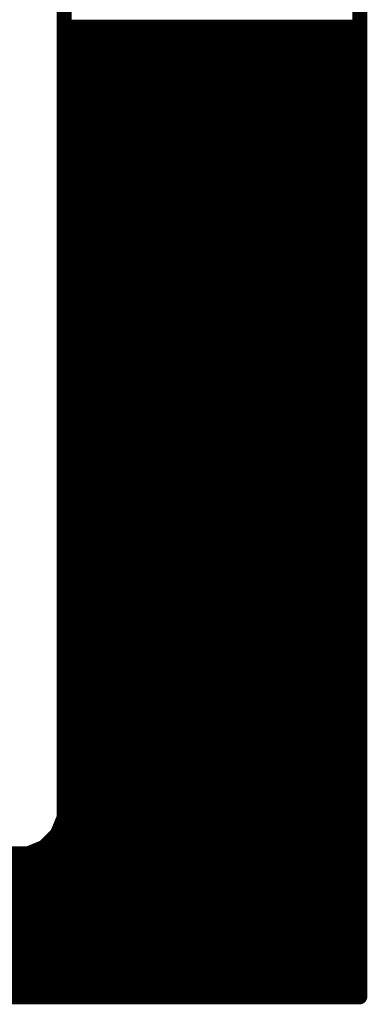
# Model space of a CAD drawing. Extents: x -9.1 to 58.6, y -5.3 to 48.5.
# Tile 15 of 17: x 49.2 to 58.6, y -5.3 to 21.3. Entities that reach past the tile are written whole.
import ezdxf

# ---------------------------------------------------------------- set-up
doc = ezdxf.new("R2010")
doc.units = 0
doc.layers.add('1', color=14, linetype='CONTINUOUS')

msp = doc.modelspace()

# ---------------------------------------------------------------- linework, layer by layer
at = {"layer": '1', "const_width": 0.4064}
for points in [[(58.42, 48.26), (58.42, -5.08)], [(50.4192, -0.2425), (50.4192, 42.1425)], [(50.4192, 21.1328), (58.42, 21.1328)], [(50.4192, 20.7264), (58.42, 20.7264)], [(50.4192, 20.32), (58.42, 20.32)], [(50.4192, 19.9136), (58.42, 19.9136)], [(50.4192, 19.5072), (58.42, 19.5072)], [(50.4192, 19.1008), (58.42, 19.1008)], [(50.4192, 18.6944), (58.42, 18.6944)], [(50.4192, 18.288), (58.42, 18.288)], [(50.4192, 17.8816), (58.42, 17.8816)], [(50.4192, 17.4752), (58.42, 17.4752)], [(50.4192, 17.0688), (58.42, 17.0688)], [(50.4192, 16.6624), (58.42, 16.6624)], [(50.4192, 16.256), (58.42, 16.256)], [(50.4192, 15.8496), (58.42, 15.8496)], [(50.4192, 15.4432), (58.42, 15.4432)], [(50.4192, 15.0368), (58.42, 15.0368)], [(50.4192, 14.6304), (58.42, 14.6304)], [(50.4192, 14.224), (58.42, 14.224)], [(50.4192, 13.8176), (58.42, 13.8176)], [(50.4192, 13.4112), (58.42, 13.4112)], [(50.4192, 13.0048), (58.42, 13.0048)], [(50.4192, 12.5984), (58.42, 12.5984)], [(50.4192, 12.192), (58.42, 12.192)], [(50.4192, 11.7856), (58.42, 11.7856)], [(50.4192, 11.3792), (58.42, 11.3792)], [(50.4192, 10.9728), (58.42, 10.9728)], [(50.4192, 10.5664), (58.42, 10.5664)], [(50.4192, 10.16), (58.42, 10.16)], [(50.4192, 9.7536), (58.42, 9.7536)], [(50.4192, 9.3472), (58.42, 9.3472)], [(50.4192, 8.9408), (58.42, 8.9408)], [(50.4192, 8.5344), (58.42, 8.5344)], [(50.4192, 8.128), (58.42, 8.128)], [(50.4192, 7.7216), (58.42, 7.7216)], [(50.4192, 7.3152), (58.42, 7.3152)], [(50.4192, 6.9088), (58.42, 6.9088)], [(50.4192, 6.5024), (58.42, 6.5024)], [(50.4192, 6.096), (58.42, 6.096)], [(50.4192, 5.6896), (58.42, 5.6896)], [(50.4192, 5.2832), (58.42, 5.2832)], [(50.4192, 4.8768), (58.42, 4.8768)], [(50.4192, 4.4704), (58.42, 4.4704)], [(50.4192, 4.064), (58.42, 4.064)], [(50.4192, 3.6576), (58.42, 3.6576)], [(50.4192, 3.2512), (58.42, 3.2512)], [(50.4192, 2.8448), (58.42, 2.8448)], [(50.4192, 2.4384), (58.42, 2.4384)], [(50.4192, 2.032), (58.42, 2.032)], [(50.4192, 1.6256), (58.42, 1.6256)], [(50.4192, 1.2192), (58.42, 1.2192)], [(50.4192, 0.8128), (58.42, 0.8128)], [(50.4192, 0.4064), (58.42, 0.4064)], [(50.4192, 0), (58.42, 0)], [(50.2336, -0.6906), (50.4192, -0.2425)], [(50.3513, -0.4064), (58.42, -0.4064)], [(49.8906, -1.0336), (50.2336, -0.6906)], [(50.1114, -0.8128), (58.42, -0.8128)], [(-8.89, -1.2192), (58.42, -1.2192)], [(48.9575, -1.2192), (49.4425, -1.2192)], [(49.4425, -1.2192), (49.8906, -1.0336)], [(-8.89, -1.6256), (58.42, -1.6256)], [(-8.89, -2.032), (58.42, -2.032)], [(-8.89, -2.4384), (58.42, -2.4384)], [(-8.89, -2.8448), (58.42, -2.8448)], [(-8.89, -3.2512), (58.42, -3.2512)], [(-8.89, -3.6576), (58.42, -3.6576)], [(-8.89, -4.064), (58.42, -4.064)], [(-8.89, -4.4704), (58.42, -4.4704)], [(-8.89, -4.8768), (58.42, -4.8768)], [(58.42, -5.08), (-8.89, -5.08)]]:
    msp.add_lwpolyline(points, dxfattribs=at)
at = {"layer": '1', "const_width": 0.2032}
for points in [[(50.4192, 21.2344, 1), (50.4192, 21.0312)], [(58.42, 21.0312, 1), (58.42, 21.2344)], [(50.4192, 20.828, 1), (50.4192, 20.6248)], [(58.42, 20.6248, 1), (58.42, 20.828)], [(50.4192, 20.4216, 1), (50.4192, 20.2184)], [(58.42, 20.2184, 1), (58.42, 20.4216)], [(50.4192, 20.0152, 1), (50.4192, 19.812)], [(58.42, 19.812, 1), (58.42, 20.0152)], [(50.4192, 19.6088, 1), (50.4192, 19.4056)], [(58.42, 19.4056, 1), (58.42, 19.6088)], [(50.4192, 19.2024, 1), (50.4192, 18.9992)], [(58.42, 18.9992, 1), (58.42, 19.2024)], [(50.4192, 18.796, 1), (50.4192, 18.5928)], [(58.42, 18.5928, 1), (58.42, 18.796)], [(50.4192, 18.3896, 1), (50.4192, 18.1864)], [(58.42, 18.1864, 1), (58.42, 18.3896)], [(50.4192, 17.9832, 1), (50.4192, 17.78)], [(58.42, 17.78, 1), (58.42, 17.9832)], [(50.4192, 17.5768, 1), (50.4192, 17.3736)], [(58.42, 17.3736, 1), (58.42, 17.5768)], [(50.4192, 17.1704, 1), (50.4192, 16.9672)], [(58.42, 16.9672, 1), (58.42, 17.1704)], [(50.4192, 16.764, 1), (50.4192, 16.5608)], [(58.42, 16.5608, 1), (58.42, 16.764)], [(50.4192, 16.3576, 1), (50.4192, 16.1544)], [(58.42, 16.1544, 1), (58.42, 16.3576)], [(50.4192, 15.9512, 1), (50.4192, 15.748)], [(58.42, 15.748, 1), (58.42, 15.9512)], [(50.4192, 15.5448, 1), (50.4192, 15.3416)], [(58.42, 15.3416, 1), (58.42, 15.5448)], [(50.4192, 15.1384, 1), (50.4192, 14.9352)], [(58.42, 14.9352, 1), (58.42, 15.1384)], [(50.4192, 14.732, 1), (50.4192, 14.5288)], [(58.42, 14.5288, 1), (58.42, 14.732)], [(50.4192, 14.3256, 1), (50.4192, 14.1224)], [(58.42, 14.1224, 1), (58.42, 14.3256)], [(50.4192, 13.9192, 1), (50.4192, 13.716)], [(58.42, 13.716, 1), (58.42, 13.9192)], [(50.4192, 13.5128, 1), (50.4192, 13.3096)], [(58.42, 13.3096, 1), (58.42, 13.5128)], [(50.4192, 13.1064, 1), (50.4192, 12.9032)], [(58.42, 12.9032, 1), (58.42, 13.1064)], [(50.4192, 12.7, 1), (50.4192, 12.4968)], [(58.42, 12.4968, 1), (58.42, 12.7)], [(50.4192, 12.2936, 1), (50.4192, 12.0904)], [(58.42, 12.0904, 1), (58.42, 12.2936)], [(50.4192, 11.8872, 1), (50.4192, 11.684)], [(58.42, 11.684, 1), (58.42, 11.8872)], [(50.4192, 11.4808, 1), (50.4192, 11.2776)], [(58.42, 11.2776, 1), (58.42, 11.4808)], [(50.4192, 11.0744, 1), (50.4192, 10.8712)], [(58.42, 10.8712, 1), (58.42, 11.0744)], [(50.4192, 10.668, 1), (50.4192, 10.4648)], [(58.42, 10.4648, 1), (58.42, 10.668)], [(50.4192, 10.2616, 1), (50.4192, 10.0584)], [(58.42, 10.0584, 1), (58.42, 10.2616)], [(50.4192, 9.8552, 1), (50.4192, 9.652)], [(58.42, 9.652, 1), (58.42, 9.8552)], [(50.4192, 9.4488, 1), (50.4192, 9.2456)], [(58.42, 9.2456, 1), (58.42, 9.4488)], [(50.4192, 9.0424, 1), (50.4192, 8.8392)], [(58.42, 8.8392, 1), (58.42, 9.0424)], [(50.4192, 8.636, 1), (50.4192, 8.4328)], [(58.42, 8.4328, 1), (58.42, 8.636)], [(50.4192, 8.2296, 1), (50.4192, 8.0264)], [(58.42, 8.0264, 1), (58.42, 8.2296)], [(50.4192, 7.8232, 1), (50.4192, 7.62)], [(58.42, 7.62, 1), (58.42, 7.8232)], [(50.4192, 7.4168, 1), (50.4192, 7.2136)], [(58.42, 7.2136, 1), (58.42, 7.4168)], [(50.4192, 7.0104, 1), (50.4192, 6.8072)], [(58.42, 6.8072, 1), (58.42, 7.0104)], [(50.4192, 6.604, 1), (50.4192, 6.4008)], [(58.42, 6.4008, 1), (58.42, 6.604)], [(50.4192, 6.1976, 1), (50.4192, 5.9944)], [(58.42, 5.9944, 1), (58.42, 6.1976)], [(50.4192, 5.7912, 1), (50.4192, 5.588)], [(58.42, 5.588, 1), (58.42, 5.7912)], [(50.4192, 5.3848, 1), (50.4192, 5.1816)], [(58.42, 5.1816, 1), (58.42, 5.3848)], [(50.4192, 4.9784, 1), (50.4192, 4.7752)], [(58.42, 4.7752, 1), (58.42, 4.9784)], [(50.4192, 4.572, 1), (50.4192, 4.3688)], [(58.42, 4.3688, 1), (58.42, 4.572)], [(50.4192, 4.1656, 1), (50.4192, 3.9624)], [(58.42, 3.9624, 1), (58.42, 4.1656)], [(50.4192, 3.7592, 1), (50.4192, 3.556)], [(58.42, 3.556, 1), (58.42, 3.7592)], [(50.4192, 3.3528, 1), (50.4192, 3.1496)], [(58.42, 3.1496, 1), (58.42, 3.3528)], [(50.4192, 2.9464, 1), (50.4192, 2.7432)], [(58.42, 2.7432, 1), (58.42, 2.9464)], [(50.4192, 2.54, 1), (50.4192, 2.3368)], [(58.42, 2.3368, 1), (58.42, 2.54)], [(50.4192, 2.1336, 1), (50.4192, 1.9304)], [(58.42, 1.9304, 1), (58.42, 2.1336)], [(50.4192, 1.7272, 1), (50.4192, 1.524)], [(58.42, 1.524, 1), (58.42, 1.7272)], [(50.4192, 1.3208, 1), (50.4192, 1.1176)], [(58.42, 1.1176, 1), (58.42, 1.3208)], [(50.4192, 0.9144, 1), (50.4192, 0.7112)], [(58.42, 0.7112, 1), (58.42, 0.9144)], [(50.4192, 0.508, 1), (50.4192, 0.3048)], [(58.42, 0.3048, 1), (58.42, 0.508)], [(50.4192, 0.1016, 1), (50.4192, -0.1016)], [(58.42, -0.1016, 1), (58.42, 0.1016)], [(50.3513, -0.3048, 1), (50.3513, -0.508)], [(50.3176, -0.2425, 1), (50.5208, -0.2425)], [(50.5131, -0.2814, 1), (50.3253, -0.2036)], [(58.42, -0.508, 1), (58.42, -0.3048)], [(50.3054, -0.7625, 1), (50.1617, -0.6188)], [(50.1114, -0.7112, 1), (50.1114, -0.9144)], [(50.1397, -0.6517, 1), (50.3275, -0.7295)], [(58.42, -0.9144, 1), (58.42, -0.7112)], [(49.4036, -1.1253, 1), (49.4814, -1.3131)], [(49.4425, -1.3208, 1), (49.4425, -1.1176)], [(49.8188, -0.9617, 1), (49.9625, -1.1054)], [(49.9295, -1.1275, 1), (49.8517, -0.9397)], [(58.42, -1.3208, 1), (58.42, -1.1176)], [(58.42, -1.7272, 1), (58.42, -1.524)], [(58.42, -2.1336, 1), (58.42, -1.9304)], [(58.42, -2.54, 1), (58.42, -2.3368)], [(58.42, -2.9464, 1), (58.42, -2.7432)], [(58.42, -3.3528, 1), (58.42, -3.1496)], [(58.42, -3.7592, 1), (58.42, -3.556)], [(58.42, -4.1656, 1), (58.42, -3.9624)], [(58.42, -4.572, 1), (58.42, -4.3688)], [(58.42, -4.9784, 1), (58.42, -4.7752)], [(58.3184, -5.08, 1), (58.5216, -5.08)], [(58.42, -5.1816, 1), (58.42, -4.9784)]]:
    msp.add_lwpolyline(points, format="xyb", dxfattribs=at)

doc.saveas('drawing.dxf')
